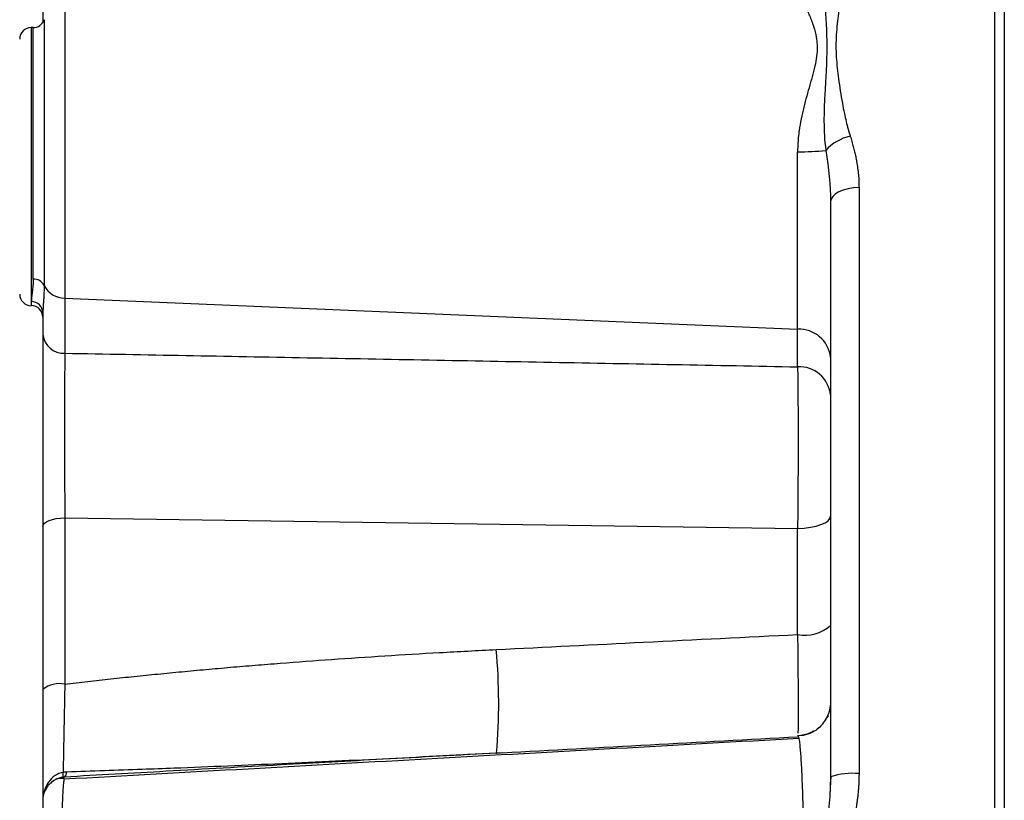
# Model space of a CAD drawing. Header units: inches. Extents: x -25.6 to 20.4, y -29.8 to 30.6.
# Tile 4 of 11: x -18.8 to -15.4, y 0.5 to 3.1. Entities that reach past the tile are written whole.
import ezdxf

# ---------------------------------------------------------------- set-up
doc = ezdxf.new("R2010")
doc.units = ezdxf.units.IN
doc.header["$MEASUREMENT"] = 0

msp = doc.modelspace()

# ---------------------------------------------------------------- linework, layer by layer
at = {"color": 7, "linetype": 'Continuous', "lineweight": 25}
for p, q in [((-15.4668, 4.682), (-15.4668, -5.1766)), ((-18.6262, 3.23), (-18.6262, 1.9925)), ((-18.7008, 3.1632), (-18.7008, 3.1184)), ((-18.7339, 3.099), (-18.7402, 3.099)), ((-16.1356, 1.9462), (-16.1356, 2.677)), ((-15.9269, 2.5553), (-15.9269, 0.5638)), ((-18.6262, 2.1795), (-16.1356, 2.0739)), ((-18.7008, 2.1295), (-18.7008, 2.0561)), ((-18.6262, 1.433), (-18.6262, 0.8682)), ((-16.1356, 1.0365), (-16.1356, 1.397)), ((-16.1134, 0.6936), (-16.1353, 0.6921)), ((-17.1591, 0.6336), (-17.1513, 0.6341)), ((-17.1589, 0.6336), (-17.1452, 0.6344)), ((-17.1384, 0.6348), (-17.1588, 0.6336)), ((-18.6286, 0.5462), (-18.6291, 0.5444)), ((-16.0223, 0.5548), (-16.026, 0.494))]:
    msp.add_line(p, q, dxfattribs=at)
at = {"color": 8, "linetype": 'Continuous', "lineweight": 25}
for p, q in [((-18.6966, 3.1257), (-18.6966, 2.2227)), ((-18.7402, 3.099), (-18.7402, 2.1541)), ((-18.7339, 2.2443), (-18.7339, 3.099))]:
    msp.add_line(p, q, dxfattribs=at)
at = {"color": 7, "linetype": 'Continuous', "lineweight": 25, "flags": 128}
for points in [[(-15.9269, 2.5553), (-15.9459, 2.5542), (-15.964, 2.5514), (-15.9808, 2.5468), (-15.9954, 2.5408), (-16.0074, 2.5334), (-16.0163, 2.5251), (-16.0218, 2.5161), (-16.0236, 2.5067)], [(-18.7008, 1.4034), (-18.6994, 1.409), (-18.6952, 1.4144), (-18.6884, 1.4194), (-18.6792, 1.4238), (-18.6679, 1.4275), (-18.655, 1.4303), (-18.6409, 1.4322), (-18.6262, 1.433)], [(-16.1356, 1.397), (-16.1134, 1.3982), (-16.0923, 1.4008), (-16.0729, 1.4048), (-16.0561, 1.41), (-16.0423, 1.4163), (-16.032, 1.4233), (-16.0257, 1.431), (-16.0236, 1.4389)]]:
    msp.add_lwpolyline(points, dxfattribs=at)
at = {"color": 7, "linetype": 'Continuous', "lineweight": 25}
for centre, radius, start, end in [((-18.7339, 3.1383), 0.0394, 270, 341.3036), ((-18.7402, 3.0596), 0.0394, 90, 180), ((-15.9264, 2.5817), 0.151, 101.5622, 138.7087), ((-16.1286, 3.5886), 0.9116, 269.5637, 275.5889), ((-18.7319, 2.2048), 0.0396, 26.8621, 92.8841), ((-18.6267, 2.2577), 0.0782, 206.602, 270.3809), ((-18.7402, 2.1934), 0.0394, 180, 270), ((-18.7396, 2.129), 0.0388, 0.8543, 90.8295), ((-18.7402, 2.1147), 0.0394, 0, 90), ((-18.6297, 2.0639), 0.0715, 186.2757, 272.8274), ((-16.1303, 1.9667), 0.1073, 6.2757, 92.8274), ((-16.1303, 1.8391), 0.1073, 6.2757, 92.8274), ((-16.1108, 1.1645), 0.1304, 259.0738, 311.9619), ((-19.1505, 0.8043), 1.999, 355.1033, 5.2026), ((-18.643, 0.7742), 0.0955, 79.8252, 127.2274), ((-17.159, 0.6366), 0.00296, 255.0271, 273.5346), ((-18.6446, 0.5696), 0.0247, 315.1802, 359.0484), ((-18.6953, 0.56), 0.0639, 352.5927, 7.4073), ((-15.9505, 0.3354), 0.2296, 84.102, 108.5665)]:
    msp.add_arc(centre, radius, start, end, dxfattribs=at)
for points, knots in [([(-15.4331, 5.1772), (-15.4331, 5.1772), (-15.4331, 5.1438), (-15.4331, 5.0116), (-15.4331, 4.9127), (-15.4331, 4.6534), (-15.4331, 4.4929), (-15.4331, 4.1164), (-15.4331, 3.9004), (-15.4331, 3.4212), (-15.4331, 3.158), (-15.4331, 2.5945), (-15.4331, 2.2943), (-15.4331, 1.6682), (-15.4331, 1.3423), (-15.4331, 0.6777), (-15.4331, 0.3388), (-15.4331, -0.3388), (-15.4331, -0.6777), (-15.4331, -1.3423), (-15.4331, -1.6682), (-15.4331, -2.2943), (-15.4331, -2.5945), (-15.4331, -3.158), (-15.4331, -3.4212), (-15.4331, -3.9004), (-15.4331, -4.1164), (-15.4331, -4.4929), (-15.4331, -4.6534), (-15.4331, -4.9127), (-15.4331, -5.0116), (-15.4331, -5.1438), (-15.4331, -5.1772), (-15.4331, -5.1772)], [0, 0, 0, 0, 0.0625, 0.0625, 0.125, 0.125, 0.1875, 0.1875, 0.25, 0.25, 0.3125, 0.3125, 0.375, 0.375, 0.4375, 0.4375, 0.5, 0.5, 0.5625, 0.5625, 0.625, 0.625, 0.6875, 0.6875, 0.75, 0.75, 0.8125, 0.8125, 0.875, 0.875, 0.9375, 0.9375, 1, 1, 1, 1]), ([(-15.9566, 3.33), (-15.9581, 3.3257), (-15.9611, 3.3169), (-15.9653, 3.3033), (-15.9693, 3.2891), (-15.9731, 3.2743), (-15.9781, 3.2534), (-15.984, 3.2241), (-15.9907, 3.1868), (-15.9966, 3.1488), (-16.0029, 3.0992), (-16.0068, 3.0371), (-16.0029, 2.9744), (-15.9966, 2.9234), (-15.9906, 2.8839), (-15.984, 2.8444), (-15.9774, 2.8095), (-15.9707, 2.7801), (-15.9642, 2.7543), (-15.9591, 2.7377), (-15.9566, 2.7297)], [0, 0, 0, 0, 0.023343, 0.04752, 0.072538, 0.098407, 0.125132, 0.182139, 0.250227, 0.317031, 0.375383, 0.500408, 0.625223, 0.683372, 0.750085, 0.818072, 0.875023, 0.919031, 0.960678, 1, 1, 1, 1]), ([(-16.0398, 3.3127), (-16.0486, 3.272), (-16.0461, 3.2282), (-16.0408, 3.1358), (-16.0362, 3.0867), (-16.0361, 2.9817), (-16.0408, 2.9269), (-16.0461, 2.8111), (-16.0486, 2.751), (-16.0398, 2.6814)], [0, 0, 0, 0, 0.25, 0.25, 0.5, 0.5, 0.75, 0.75, 1, 1, 1, 1]), ([(-16.1356, 3.2588), (-16.1355, 3.2576), (-16.1355, 3.2549), (-16.1351, 3.25), (-16.1341, 3.2436), (-16.1322, 3.2345), (-16.1289, 3.2233), (-16.1215, 3.2023), (-16.1112, 3.1777), (-16.0996, 3.1502), (-16.0916, 3.131), (-16.0824, 3.1069), (-16.074, 3.0787), (-16.0697, 3.0506), (-16.069, 3.031), (-16.0696, 3.011), (-16.0732, 2.9839), (-16.081, 2.9495), (-16.0913, 2.9132), (-16.1023, 2.8761), (-16.1107, 2.8442), (-16.1171, 2.8183), (-16.1229, 2.7923), (-16.1276, 2.7677), (-16.1315, 2.7408), (-16.1338, 2.7197), (-16.1353, 2.6971), (-16.1355, 2.6833), (-16.1356, 2.677)], [0, 0, 0, 0, 0.012069, 0.028003, 0.047786, 0.07141, 0.10946, 0.142449, 0.237815, 0.285127, 0.320869, 0.356372, 0.42725, 0.474994, 0.49866, 0.522128, 0.570308, 0.623862, 0.677636, 0.731551, 0.785399, 0.81226, 0.839075, 0.892596, 0.911452, 0.946133, 0.975726, 1, 1, 1, 1]), ([(-15.9566, 2.7297), (-15.9548, 2.7237), (-15.9512, 2.712), (-15.9463, 2.6945), (-15.942, 2.6774), (-15.9382, 2.6606), (-15.9346, 2.6419), (-15.9314, 2.6215), (-15.9288, 2.5992), (-15.9272, 2.5772), (-15.927, 2.5626), (-15.9269, 2.5553)], [0, 0, 0, 0, 0.1053609, 0.2079843, 0.3079148, 0.4052008, 0.4998949, 0.6287982, 0.7549981, 0.87867, 1, 1, 1, 1]), ([(-18.6966, 2.2227), (-18.6966, 2.2195), (-18.6967, 2.2132), (-18.6968, 2.2042), (-18.6971, 2.1953), (-18.6975, 2.1867), (-18.698, 2.1784), (-18.6985, 2.1691), (-18.6993, 2.1589), (-18.7, 2.1482), (-18.7006, 2.1384), (-18.7007, 2.1325), (-18.7008, 2.1295)], [0, 0, 0, 0, 0.082631, 0.165488, 0.248612, 0.332044, 0.415825, 0.499993, 0.626406, 0.751786, 0.876271, 1, 1, 1, 1]), ([(-18.7008, 2.0561), (-18.7008, 2.0532), (-18.7008, 2.0473), (-18.7008, 2.0382), (-18.7008, 2.0288), (-18.7008, 2.0191), (-18.7008, 2.0091), (-18.7008, 1.9989), (-18.7008, 1.9884), (-18.7008, 1.9776), (-18.7008, 1.9666), (-18.7008, 1.9554), (-18.7008, 1.9439), (-18.7008, 1.9321), (-18.7008, 1.9202), (-18.7008, 1.908), (-18.7008, 1.8956), (-18.7008, 1.883), (-18.7008, 1.8703), (-18.7008, 1.8573), (-18.7008, 1.8441), (-18.7008, 1.8263), (-18.7008, 1.8037), (-18.7008, 1.7759), (-18.7008, 1.7476), (-18.7008, 1.719), (-18.7008, 1.6901), (-18.7008, 1.661), (-18.7008, 1.6319), (-18.7008, 1.6027), (-18.7008, 1.5736), (-18.7008, 1.5446), (-18.7008, 1.5157), (-18.7008, 1.4871), (-18.7008, 1.4588), (-18.7008, 1.4308), (-18.7008, 1.4125), (-18.7008, 1.4034)], [0, 0, 0, 0, 0.020133, 0.040234, 0.060305, 0.080352, 0.100376, 0.12038, 0.140368, 0.160342, 0.180305, 0.200259, 0.220207, 0.240152, 0.260095, 0.28004, 0.299988, 0.319942, 0.339906, 0.35988, 0.379869, 0.399875, 0.43994, 0.48011, 0.520374, 0.560535, 0.600584, 0.640547, 0.680448, 0.720309, 0.760152, 0.799997, 0.839864, 0.879774, 0.919751, 0.959817, 1, 1, 1, 1]), ([(-18.6262, 1.9925), (-18.6262, 1.9898), (-18.6263, 1.9844), (-18.6263, 1.9759), (-18.6264, 1.9672), (-18.6265, 1.9583), (-18.6266, 1.9492), (-18.6266, 1.9399), (-18.6267, 1.9304), (-18.6268, 1.9208), (-18.6268, 1.911), (-18.6269, 1.9011), (-18.6269, 1.8912), (-18.6271, 1.8631), (-18.6272, 1.8142), (-18.6273, 1.7408), (-18.6272, 1.6639), (-18.6271, 1.6032), (-18.6269, 1.5603), (-18.6268, 1.5351), (-18.6266, 1.5096), (-18.6265, 1.484), (-18.6263, 1.4583), (-18.6262, 1.4415), (-18.6262, 1.433)], [0, 0, 0, 0, 0.02178, 0.04344, 0.064967, 0.086345, 0.107559, 0.128597, 0.149443, 0.170085, 0.19051, 0.210705, 0.230659, 0.250361, 0.37628, 0.50022, 0.624111, 0.749872, 0.789457, 0.83002, 0.871464, 0.913683, 0.956568, 1, 1, 1, 1]), ([(-18.6262, 1.9925), (-18.3517, 1.9874), (-17.8004, 1.9773), (-16.9702, 1.9619), (-16.4145, 1.9515), (-16.1356, 1.9462)], [0, 0, 0, 0, 0.330666, 0.664, 1, 1, 1, 1]), ([(-16.1356, 1.9462), (-16.1345, 1.8854), (-16.134, 1.798), (-16.134, 1.6001), (-16.1345, 1.4935), (-16.1356, 1.397)], [0, 0, 0, 0, 0.5, 0.5, 1, 1, 1, 1]), ([(-17.1598, 0.9855), (-16.9928, 0.9939), (-16.6514, 1.0109), (-16.31, 1.0278), (-16.1356, 1.0365)], [0, 0, 0, 0, 0.489098, 1, 1, 1, 1]), ([(-18.6262, 0.8682), (-18.6003, 0.8712), (-18.5482, 0.8773), (-18.4695, 0.8859), (-18.39, 0.8944), (-18.3095, 0.9025), (-18.2282, 0.9104), (-18.1459, 0.918), (-18.0627, 0.9254), (-17.9786, 0.9325), (-17.8641, 0.9416), (-17.7175, 0.9525), (-17.5369, 0.9645), (-17.3504, 0.9757), (-17.224, 0.9822), (-17.1598, 0.9855)], [0, 0, 0, 0, 0.053161, 0.106918, 0.161271, 0.216222, 0.271772, 0.327922, 0.384673, 0.442026, 0.499983, 0.618892, 0.74186, 0.868894, 1, 1, 1, 1]), ([(-18.7008, 0.8503), (-18.7008, 0.8457), (-18.7008, 0.8367), (-18.7008, 0.8235), (-18.7008, 0.8107), (-18.7008, 0.7983), (-18.7008, 0.7863), (-18.7008, 0.7747), (-18.7008, 0.7635), (-18.7008, 0.7527), (-18.7008, 0.7423), (-18.7008, 0.7095), (-18.7008, 0.6702), (-18.7008, 0.6265), (-18.7008, 0.5854), (-18.7008, 0.552), (-18.7008, 0.5255), (-18.7008, 0.5119), (-18.7008, 0.4986), (-18.7008, 0.4858), (-18.7008, 0.478), (-18.7008, 0.4741)], [0, 0, 0, 0, 0.027935, 0.055249, 0.081936, 0.107992, 0.133412, 0.158192, 0.182327, 0.205814, 0.228651, 0.250834, 0.423812, 0.500123, 0.578915, 0.749306, 0.79496, 0.842883, 0.893051, 0.945434, 1, 1, 1, 1]), ([(-18.6262, 0.8682), (-18.6263, 0.8638), (-18.6264, 0.8553), (-18.6267, 0.8427), (-18.6269, 0.8306), (-18.6272, 0.8191), (-18.6274, 0.808), (-18.6276, 0.7975), (-18.6278, 0.7875), (-18.6282, 0.766), (-18.6288, 0.7348), (-18.6295, 0.7002), (-18.63, 0.6729), (-18.6304, 0.6516), (-18.6308, 0.6318), (-18.6311, 0.6135), (-18.6314, 0.5969), (-18.6317, 0.5817), (-18.6319, 0.5727), (-18.6319, 0.5682)], [0, 0, 0, 0, 0.035355, 0.069621, 0.102771, 0.134779, 0.165625, 0.195288, 0.223752, 0.251003, 0.380167, 0.500602, 0.576595, 0.651179, 0.724255, 0.795738, 0.865558, 0.933659, 1, 1, 1, 1]), ([(-16.0236, 0.808), (-16.0243, 0.7987), (-16.0255, 0.7813), (-16.0359, 0.7528), (-16.0566, 0.723), (-16.0882, 0.6992), (-16.1133, 0.695), (-16.1232, 0.6934)], [0, 0, 0, 0, 0.168402, 0.315138, 0.542761, 0.821102, 1, 1, 1, 1]), ([(-16.031, 0.7594), (-16.0327, 0.7587), (-16.0358, 0.7575), (-16.0417, 0.7467), (-16.0489, 0.7359), (-16.0514, 0.7322)], [0, 0, 0, 0, 0.465921, 0.820335, 1, 1, 1, 1]), ([(-16.0819, 0.7087), (-16.0856, 0.7064), (-16.102, 0.6964), (-16.1208, 0.6939), (-16.1354, 0.692)], [0, 0, 0, 0, 0.2289316, 1, 1, 1, 1]), ([(-16.1315, 0.6833), (-16.5467, 0.6603), (-17.3789, 0.6143), (-18.2117, 0.5679), (-18.6291, 0.5446)], [0, 0, 0, 0, 0.498813, 1, 1, 1, 1]), ([(-16.1351, 0.692), (-16.1351, 0.692), (-16.1341, 0.6931), (-16.1329, 0.6909), (-16.1317, 0.6841), (-16.1315, 0.6824)], [0, 0, 0, 0, 0.030522, 0.762681, 1, 1, 1, 1]), ([(-17.1598, 0.6337), (-17.2881, 0.6267), (-17.5326, 0.6134), (-17.9067, 0.5927), (-18.2675, 0.5726), (-18.5121, 0.5587), (-18.6271, 0.5522)], [0, 0, 0, 0, 0.262329, 0.5, 0.764895, 1, 1, 1, 1]), ([(-17.1588, 0.6336), (-17.2197, 0.6304), (-17.3413, 0.6239), (-17.5239, 0.6146), (-17.7064, 0.6057), (-17.889, 0.5973), (-18.0717, 0.5894), (-18.2297, 0.583), (-18.4124, 0.5761), (-18.5343, 0.572), (-18.6199, 0.5692)], [0, 0, 0, 0, 0.124994, 0.24999, 0.374992, 0.500001, 0.624996, 0.750001, 0.824327, 1, 1, 1, 1]), ([(-18.6319, 0.5682), (-18.651, 0.5651), (-18.669, 0.5526), (-18.6938, 0.5177), (-18.7008, 0.4956), (-18.7008, 0.4741)], [0, 0, 0, 0, 0.5, 0.5, 1, 1, 1, 1]), ([(-18.628, 0.547), (-18.6347, 0.5472), (-18.6483, 0.5474), (-18.6648, 0.5415), (-18.6722, 0.5338), (-18.6741, 0.5319)], [0, 0, 0, 0, 0.420157, 0.849355, 1, 1, 1, 1]), ([(-18.6319, 0.5518), (-18.6366, 0.5509), (-18.6462, 0.5492), (-18.6613, 0.5432), (-18.6693, 0.5357), (-18.6738, 0.5315)], [0, 0, 0, 0, 0.291226, 0.598256, 1, 1, 1, 1]), ([(-18.6271, 0.5522), (-18.6279, 0.5521), (-18.6295, 0.552), (-18.6311, 0.5519), (-18.6319, 0.5518)], [0, 0, 0, 0, 0.504297, 1, 1, 1, 1]), ([(-15.9269, 0.5638), (-15.9269, 0.5588), (-15.927, 0.5488), (-15.9276, 0.5336), (-15.9285, 0.5181), (-15.9297, 0.5025), (-15.9313, 0.4866), (-15.9332, 0.4706), (-15.9356, 0.4543), (-15.9382, 0.4378), (-15.9423, 0.4153), (-15.9483, 0.3863), (-15.9565, 0.3519), (-15.9659, 0.3168), (-15.9758, 0.2821), (-15.9866, 0.247), (-15.9982, 0.2112), (-16.009, 0.1766), (-16.0193, 0.1414), (-16.0277, 0.1078), (-16.0372, 0.0604), (-16.0428, 0.0003), (-16.0372, -0.0598), (-16.0278, -0.1073), (-16.0194, -0.1409), (-16.0091, -0.1762), (-15.9983, -0.2108), (-15.9886, -0.241), (-15.9813, -0.2641), (-15.9709, -0.2987), (-15.9595, -0.3395), (-15.9483, -0.3862), (-15.9414, -0.4196), (-15.936, -0.4507), (-15.9319, -0.48), (-15.9291, -0.5086), (-15.9273, -0.5364), (-15.927, -0.5548), (-15.9269, -0.5638)], [0, 0, 0, 0, 0.01302, 0.026233, 0.039647, 0.053268, 0.067102, 0.081155, 0.095432, 0.10994, 0.124683, 0.154816, 0.186844, 0.216571, 0.249239, 0.28052, 0.311822, 0.347032, 0.37435, 0.407104, 0.436748, 0.499729, 0.56275, 0.592434, 0.625249, 0.652642, 0.687897, 0.719252, 0.734917, 0.750572, 0.813031, 0.845086, 0.875259, 0.901648, 0.927283, 0.952197, 0.976423, 1, 1, 1, 1]), ([(-18.6884, 0.5142), (-18.6914, 0.5097), (-18.6994, 0.4973), (-18.7003, 0.4831), (-18.7008, 0.4741)], [0, 0, 0, 0, 0.365524, 1, 1, 1, 1]), ([(-18.7008, 0.4741), (-18.7008, 0.4741), (-18.7008, 0.474), (-18.7008, 0.4736), (-18.7008, 0.4717), (-18.7008, 0.4671), (-18.7008, 0.4596), (-18.7008, 0.4501), (-18.7008, 0.4211), (-18.7008, 0.3617), (-18.7008, 0.2713), (-18.7008, 0.1874), (-18.7008, 0.096), (-18.7008, 0.0003), (-18.7008, -0.0953), (-18.7008, -0.1868), (-18.7008, -0.2709), (-18.7008, -0.3443), (-18.7008, -0.4035), (-18.7008, -0.4395), (-18.7008, -0.4587), (-18.7008, -0.4681), (-18.7008, -0.4723), (-18.7008, -0.4737), (-18.7008, -0.4741), (-18.7008, -0.4741), (-18.7008, -0.4741)], [0, 0, 0, 0, 0.007044, 0.017995, 0.03599, 0.071869, 0.089719, 0.107562, 0.143157, 0.249847, 0.312042, 0.37435, 0.436844, 0.499638, 0.562379, 0.624784, 0.687143, 0.749738, 0.812395, 0.874808, 0.906046, 0.93723, 0.968528, 0.984243, 0.993431, 1, 1, 1, 1])]:
    msp.add_open_spline(points, degree=3, knots=knots, dxfattribs=at)
for points in [[(-16.0398, 2.6814), (-16.0301, 2.6209), (-16.0236, 2.5628), (-16.0236, 2.5067)], [(-16.0236, 2.5067), (-16.0236, 1.9055), (-16.0236, 1.2406), (-16.0236, 0.5531)], [(-18.7339, 2.2443), (-18.7339, 2.2081), (-18.7402, 2.1824), (-18.7402, 2.1678)], [(-18.6262, 1.433), (-17.796, 1.4213), (-16.9658, 1.4093), (-16.1356, 1.397)], [(-18.7008, 1.4034), (-18.7008, 1.2239), (-18.7008, 1.039), (-18.7008, 0.8503)], [(-17.1384, 0.6348), (-16.8041, 0.6529), (-16.4698, 0.671), (-16.1354, 0.689)], [(-18.6199, 0.5692), (-18.6239, 0.569), (-18.6279, 0.5687), (-18.6319, 0.5682)]]:
    msp.add_open_spline(points, degree=3, dxfattribs=at)
at = {"color": 8, "linetype": 'Continuous', "lineweight": 25}
for points, knots in [([(-16.1356, 1.0365), (-16.1351, 0.9879), (-16.1341, 0.8908), (-16.1337, 0.7796), (-16.134, 0.7125), (-16.1346, 0.704), (-16.1348, 0.7012)], [0, 0, 0, 0, 0.286416, 0.572678, 0.858676, 1, 1, 1, 1]), ([(-16.1315, 0.6824), (-16.1309, 0.6796), (-16.1295, 0.673), (-16.1276, 0.6546), (-16.1256, 0.6303), (-16.1238, 0.6023), (-16.1221, 0.5709), (-16.1207, 0.5392), (-16.1196, 0.5094), (-16.1187, 0.4819), (-16.1179, 0.4523), (-16.117, 0.4167), (-16.116, 0.366), (-16.1151, 0.3118), (-16.1144, 0.2651), (-16.1141, 0.2334), (-16.1137, 0.1998), (-16.1132, 0.1516), (-16.1128, 0.0967), (-16.1126, 0.0456), (-16.1126, -0.0326), (-16.1129, -0.1422), (-16.1142, -0.2787), (-16.1164, -0.4033), (-16.1191, -0.499), (-16.1219, -0.5687), (-16.1245, -0.6154), (-16.1267, -0.6453), (-16.1286, -0.6645), (-16.1301, -0.6765), (-16.1311, -0.6809), (-16.1314, -0.6825)], [0, 0, 0, 0, 0.027393, 0.063842, 0.094999, 0.128588, 0.157998, 0.185402, 0.209978, 0.227963, 0.245606, 0.271803, 0.298414, 0.340329, 0.366961, 0.376618, 0.392415, 0.421352, 0.453049, 0.477786, 0.499986, 0.572874, 0.645364, 0.718037, 0.79099, 0.83968, 0.888141, 0.929795, 0.953667, 0.982149, 1, 1, 1, 1]), ([(-18.6291, 0.5444), (-18.6291, 0.5443), (-18.6297, 0.5419), (-18.6306, 0.533), (-18.6317, 0.5211), (-18.6323, 0.5116), (-18.6336, 0.4915), (-18.6354, 0.4529), (-18.6375, 0.3825), (-18.6393, 0.2989), (-18.6406, 0.2058), (-18.6413, 0.1065), (-18.6415, 0.0002), (-18.6413, -0.1061), (-18.6406, -0.2056), (-18.6393, -0.2988), (-18.6379, -0.3655), (-18.6367, -0.4107), (-18.6358, -0.4376), (-18.6349, -0.4621), (-18.6339, -0.484), (-18.6329, -0.5042), (-18.6314, -0.524), (-18.6302, -0.5388), (-18.6293, -0.5424), (-18.6291, -0.5432)], [0, 0, 0, 0, 0.002409, 0.041148, 0.062101, 0.07902, 0.091811, 0.159168, 0.227704, 0.299373, 0.363419, 0.42966, 0.499834, 0.569917, 0.636277, 0.70053, 0.77217, 0.799122, 0.826228, 0.853464, 0.880801, 0.908198, 0.939604, 0.985388, 1, 1, 1, 1]), ([(-16.0236, 0.5531), (-16.0247, 0.5232), (-16.0267, 0.4635), (-16.0398, 0.3682), (-16.0532, 0.2882), (-16.0646, 0.2201), (-16.072, 0.1722), (-16.0793, 0.1156), (-16.0844, 0.0592), (-16.0861, 0.0002), (-16.0844, -0.0584), (-16.0791, -0.1178), (-16.072, -0.1721), (-16.0644, -0.2212), (-16.0537, -0.2846), (-16.0408, -0.3643), (-16.0296, -0.4364), (-16.0278, -0.4756), (-16.0274, -0.4854)], [0, 0, 0, 0, 0.0891102, 0.178232, 0.2808773, 0.3224851, 0.3747224, 0.4182477, 0.4832571, 0.5334794, 0.5833159, 0.6473593, 0.7003954, 0.7378816, 0.7880341, 0.8833277, 0.9706443, 1, 1, 1, 1]), ([(-18.6738, 0.5315), (-18.6771, 0.5293), (-18.6837, 0.5247), (-18.6868, 0.5178), (-18.6884, 0.5142)], [0, 0, 0, 0, 0.483414, 1, 1, 1, 1])]:
    msp.add_open_spline(points, degree=3, knots=knots, dxfattribs=at)

doc.saveas('drawing.dxf')
